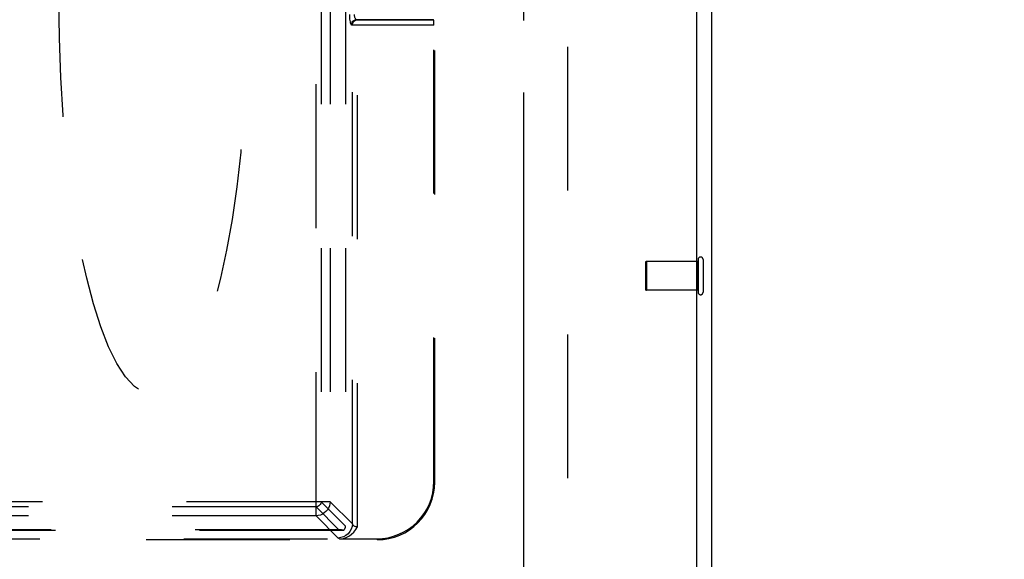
# Model space of a CAD drawing. Header units: inches. Extents: x 0 to 227, y 0 to 147.
# Tile 159 of 247: x 99.66 to 108.2, y 53.06 to 57.74. Entities that reach past the tile are written whole.
import ezdxf

# ---------------------------------------------------------------- set-up
doc = ezdxf.new("R2010")
doc.units = ezdxf.units.IN
doc.header["$LTSCALE"] = 12.466667
doc.header["$MEASUREMENT"] = 0
doc.linetypes.add('HIDDEN', pattern=[0.2, 0.1, -0.1])
doc.linetypes.add('PHANTOM', pattern=[0.8, 0.45, -0.05, 0.1, -0.05, 0.1, -0.05])
doc.layers.get('0').update_dxf_attribs({"linetype": 'CONTINUOUS'})
for name, color, linetype in [('02___PRT_ALL_AXES', 7, 'CONTINUOUS'), ('AVAILABLE_DOOR_SPACE', 7, 'CONTINUOUS'), ('DEFAULT_2', 8, 'HIDDEN'), ('DIMENSIONS', 7, 'CONTINUOUS')]:
    doc.layers.add(name, color=color, linetype=linetype)
doc.styles.get("Standard").update_dxf_attribs({"font": 'txt', "width": 0.8})
doc.dimstyles.new('DIMSTYLE_2', dxfattribs={"dimtxt": 1, "dimasz": 1.333333, "dimexe": 0.09, "dimexo": 0.07, "dimgap": 0.0375, "dimtad": 0, "dimtih": 1, "dimtoh": 1, "dimzin": 4, "dimdsep": 46, "dimtxsty": 'Standard', "dimblk": '_FILLED', "dimblk1": '_FILLED', "dimblk2": '_FILLED', "dimcen": 0.09, "dimadec": 0, "dimazin": 0, "dimtfac": 1, "dimtofl": 0, "dimtmove": 0, "dimatfit": 3, "dimldrblk": '_FILLED', "dimfxl": 0, "dimtolj": 1, "dimtzin": 4, "dimarcsym": 0})

# ---------------------------------------------------------------- blocks, each defined once
blk = doc.blocks.new('_FILLED')
at = {"color": 0, "linetype": 'ByBlock'}
blk.add_solid([(0, 0), (-1, 0.2), (-1, -0.2)], dxfattribs=at)
blk = doc.blocks.new('*D18')
at = {"layer": 'DIMENSIONS', "color": 2, "linetype": 'Continuous'}
for p, q in [((104.0293, 72.2559), (101.4192, 72.2559)), ((105.5293, 72.2559), (108.196, 72.2559))]:
    blk.add_line(p, q, dxfattribs=at)
at = {"layer": 'DIMENSIONS', "color": 2, "linetype": 'Continuous', "xscale": 1.3333333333, "yscale": 1.3333333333, "zscale": 1.3333333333}
blk.add_blockref('_FILLED', (104.0293, 72.2559), dxfattribs=at)
at = {"layer": 'DIMENSIONS', "color": 2, "linetype": 'Continuous', "xscale": 1.3333333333, "yscale": 1.3333333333, "zscale": 1.3333333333, "rotation": 180}
blk.add_blockref('_FILLED', (105.5293, 72.2559), dxfattribs=at)
at = {"layer": 'DIMENSIONS', "color": 2, "linetype": 'Continuous', "insert": (100.9192, 72.7559), "char_height": 1, "width": 3.2, "attachment_point": 3, "line_spacing_factor": 0.9}
blk.add_mtext('1.50', dxfattribs=at)

msp = doc.modelspace()

# ---------------------------------------------------------------- linework, layer by layer
at = {"color": 3, "linetype": 'Continuous'}
for p, q in [((105.6603, 46.5577), (105.6603, 92.7411)), ((105.5293, 78.2265), (105.5293, 50.2465))]:
    msp.add_line(p, q, dxfattribs=at)
at = {"layer": '02___PRT_ALL_AXES', "color": 8, "linetype": 'HIDDEN'}
for p, q in [((105.5423, 55.6442), (105.0953, 55.6442)), ((105.5423, 55.3962), (105.5423, 55.6442)), ((105.5423, 55.3962), (105.0953, 55.3962))]:
    msp.add_line(p, q, dxfattribs=at)
at = {"layer": 'AVAILABLE_DOOR_SPACE', "color": 4, "linetype": 'PHANTOM'}
msp.add_line((104.0293, 77.0565), (104.0293, 51.4165), dxfattribs=at)
at = {"layer": 'DEFAULT_2', "color": 8, "linetype": 'HIDDEN'}
for p, q in [((104.4103, 77.4528), (104.4103, 51.0202)), ((102.2311, 53.4405), (102.2311, 63.2415)), ((102.2752, 63.2415), (102.2752, 53.5632)), ((102.3538, 63.2415), (102.3538, 53.5632)), ((102.4868, 63.2415), (102.4868, 53.3516)), ((103.2598, 53.7326), (103.2598, 62.7415)), ((102.5457, 57.6935), (102.5373, 57.695)), ((103.2528, 57.6935), (102.5457, 57.6935)), ((102.5457, 53.3713), (102.5457, 57.6935)), ((102.5815, 57.74), (103.2452, 57.74)), ((102.5899, 57.7385), (102.5815, 57.74)), ((103.249, 57.7385), (102.5899, 57.7385)), ((102.5899, 53.3446), (102.5899, 57.7385)), ((103.2452, 57.74), (103.249, 57.7385)), ((103.2528, 53.7396), (103.2528, 57.6935)), ((105.0953, 55.6442), (105.0953, 55.3962)), ((105.5423, 55.6622), (105.5423, 55.3782)), ((105.5853, 55.6622), (105.5853, 55.3782)), ((105.0853, 55.6342), (105.0853, 55.4062)), ((103.2598, 53.7326), (103.2528, 53.7396)), ((102.3538, 53.5632), (91.1918, 53.5632)), ((102.2311, 53.5191), (91.3145, 53.5191)), ((102.2311, 53.5191), (102.4293, 53.3208)), ((102.2752, 53.5632), (102.4868, 53.3516)), ((102.5457, 53.3713), (102.3538, 53.5632)), ((102.2311, 53.4405), (91.3145, 53.4405)), ((102.423, 53.2486), (102.2311, 53.4405)), ((102.4673, 53.3148), (91.0783, 53.3148)), ((102.4293, 53.3208), (91.1163, 53.3208)), ((90.7839, 53.2345), (102.7617, 53.2345)), ((91.1111, 53.2415), (102.4345, 53.2415)), ((102.4346, 53.2415), (102.7547, 53.2415)), ((102.7617, 53.2345), (102.7547, 53.2415))]:
    msp.add_line(p, q, dxfattribs=at)
for points in [[(102.5204, 57.785), (102.5206, 57.7712), (102.5212, 57.7581), (102.5222, 57.7454), (102.5236, 57.7335), (102.5253, 57.7228), (102.5273, 57.7135), (102.5296, 57.706), (102.532, 57.7003), (102.5346, 57.6967), (102.5373, 57.695)], [(102.5815, 57.74), (102.5788, 57.7408), (102.5762, 57.7426), (102.5737, 57.7455), (102.5715, 57.7493), (102.5695, 57.7539), (102.5678, 57.7592), (102.5664, 57.7651), (102.5654, 57.7715), (102.5648, 57.7782), (102.5646, 57.785)], [(102.5373, 57.695), (102.5382, 57.7038), (102.5408, 57.7122), (102.5449, 57.7199), (102.5504, 57.7267), (102.557, 57.7323), (102.5647, 57.7365), (102.5729, 57.7391), (102.5815, 57.74)], [(102.5457, 57.6935), (102.5466, 57.7021), (102.549, 57.7104), (102.5531, 57.7181), (102.5585, 57.725), (102.5652, 57.7307), (102.573, 57.735), (102.5813, 57.7376), (102.5899, 57.7385)], [(102.3538, 53.5632), (102.3516, 53.5445), (102.3467, 53.5261), (102.339, 53.5087), (102.3288, 53.4925), (102.3163, 53.478), (102.3018, 53.4655), (102.2856, 53.4553), (102.2682, 53.4476), (102.2498, 53.4427), (102.2311, 53.4405)], [(102.2752, 53.5632), (102.2741, 53.5548), (102.2714, 53.5467), (102.2673, 53.5392), (102.2618, 53.5326), (102.2551, 53.5271), (102.2476, 53.5229), (102.2395, 53.5202), (102.2311, 53.5191)], [(102.5457, 53.3713), (102.5426, 53.3479), (102.5351, 53.3253), (102.5235, 53.3045), (102.5082, 53.2861), (102.4898, 53.2708), (102.469, 53.2592), (102.4464, 53.2517), (102.423, 53.2486)], [(102.4346, 53.2415), (102.4559, 53.243), (102.4771, 53.2478), (102.4986, 53.2559), (102.5196, 53.2674), (102.5394, 53.2824), (102.558, 53.3004), (102.5747, 53.3211), (102.5899, 53.3446)], [(102.5899, 53.3446), (102.5848, 53.3448), (102.5797, 53.3454), (102.5748, 53.3465), (102.5701, 53.3479), (102.5656, 53.3498), (102.5614, 53.352), (102.5576, 53.3546), (102.5542, 53.3575), (102.5513, 53.3606), (102.5489, 53.364), (102.547, 53.3675), (102.5457, 53.3713)], [(102.4345, 53.2415), (102.4309, 53.2432), (102.4278, 53.245), (102.4252, 53.2467), (102.423, 53.2486)]]:
    msp.add_lwpolyline(points, dxfattribs=at)
for centre, radius, start, end in [((105.0953, 55.6342), 0.01, 90, 180), ((105.5638, 55.6622), 0.0215, 0, 180), ((105.0953, 55.4062), 0.01, 180, 270), ((105.5638, 55.3782), 0.0215, 180, 360)]:
    msp.add_arc(centre, radius, start, end, dxfattribs=at)
msp.add_ellipse((100.8228, 57.9315), major_axis=(0, 3.44), ratio=0.238372, dxfattribs=at)
for centre, major_axis, ratio, start_param, end_param in [((103.2489, 57.6935), (0, 0.045), 0.087489, -1.570796, -0.034907), ((102.7509, 53.7434), (0.3562, -0.3562), 0.992433, -0.7816, 0.7816), ((102.7579, 53.7364), (-0.3562, 0.3562), 0.992433, 2.359993, 3.923193), ((102.441, 53.3533), (0.033, -0.033), 0.964231, -0.19268, 0.76719), ((102.511, 53.2833), (0.0935, -0.0338), 0.173952, 2.118848, 2.693359)]:
    msp.add_ellipse(centre, major_axis=major_axis, ratio=ratio, start_param=start_param, end_param=end_param, dxfattribs=at)

# ---------------------------------------------------------------- dimensions: what is measured, and where the dimension line sits
at = {"layer": 'DIMENSIONS', "color": 2, "linetype": 'Continuous'}
dim = msp.add_linear_dim(base=(105.5293, 72.2559), p1=(104.0293, 51.4165), p2=(105.5293, 78.2265), dimstyle='DIMSTYLE_2', dxfattribs=at)
dim.commit()
dim.dimension.update_dxf_attribs({"geometry": '*D18', "text_midpoint": (99.3192, 72.2559), "dimtype": 160})

doc.saveas('drawing.dxf')
